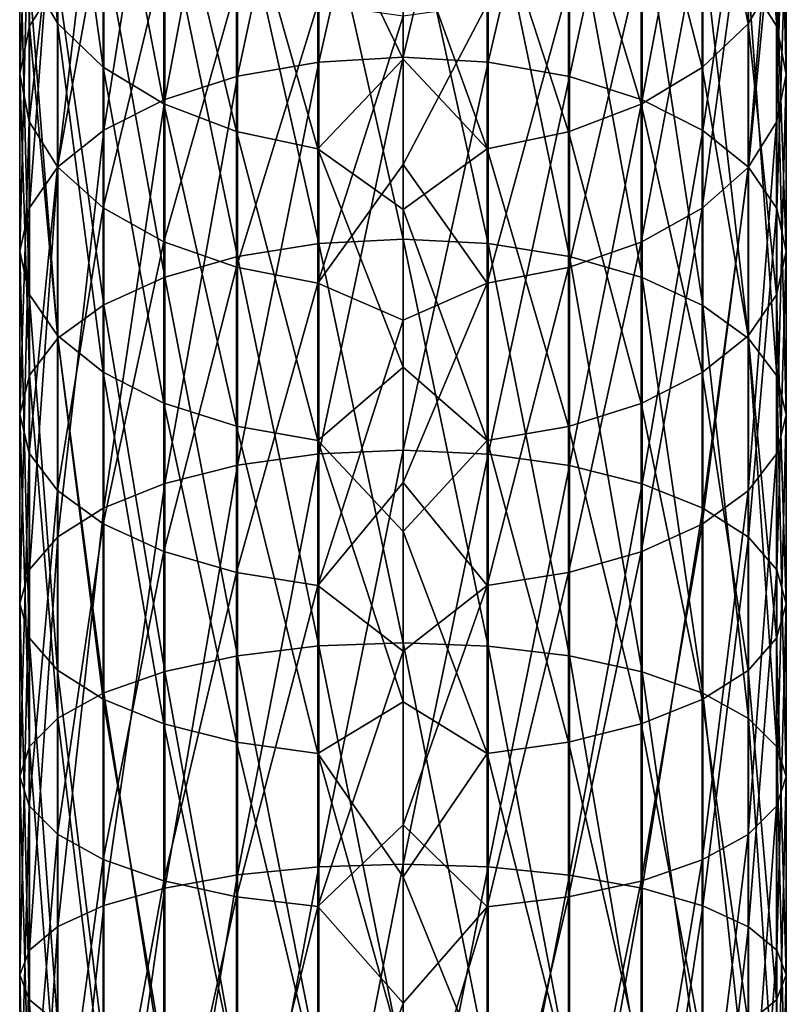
# Model space of a CAD drawing. Header units: millimetres. Extents: x -73 to 73, y -375 to 265.
# Tile 10 of 14: x -11 to 11, y 182 to 211. Entities that reach past the tile are written whole.
import ezdxf

# ---------------------------------------------------------------- set-up
doc = ezdxf.new("R2010")
doc.units = ezdxf.units.MM
doc.header["$LTSCALE"] = 52.148148
doc.layers.add('44', color=7, linetype='CONTINUOUS')
doc.layers.add('45', color=7, linetype='CONTINUOUS')

msp = doc.modelspace()

# ---------------------------------------------------------------- linework, layer by layer
at = {"layer": '44', "color": 7, "linetype": 'CONTINUOUS', "true_color": 0xa2afbf}
for points in [[(11.215, 220.706, 22.373), (11.215, 211.043, 14.985), (10.366, 222.296, 20.53), (11.215, 220.706, 22.373)], [(10.366, 222.296, 20.53), (11.215, 211.043, 14.985), (10.366, 212.404, 12.967), (10.366, 222.296, 20.53)], [(0, 210.123, 196.17), (2.559, 220.938, 188.583), (0, 221.113, 188.813), (0, 210.123, 196.17)], [(2.559, 209.977, 195.922), (2.559, 220.938, 188.583), (0, 210.123, 196.17), (2.559, 209.977, 195.922)], [(2.559, 209.977, 195.922), (4.992, 220.424, 187.905), (2.559, 220.938, 188.583), (2.559, 209.977, 195.922)], [(11.5, 219.032, 24.312), (11.5, 209.611, 17.109), (11.215, 220.706, 22.373), (11.5, 219.032, 24.312)], [(11.215, 220.706, 22.373), (11.5, 209.611, 17.109), (11.215, 211.043, 14.985), (11.215, 220.706, 22.373)], [(4.992, 209.546, 195.187), (4.992, 220.424, 187.905), (2.559, 209.977, 195.922), (4.992, 209.546, 195.187)], [(4.992, 209.546, 195.187), (7.174, 219.594, 186.812), (4.992, 220.424, 187.905), (4.992, 209.546, 195.187)], [(7.174, 208.852, 194.004), (7.174, 219.594, 186.812), (4.992, 209.546, 195.187), (7.174, 208.852, 194.004)], [(7.174, 208.852, 194.004), (8.996, 218.491, 185.359), (7.174, 219.594, 186.812), (7.174, 208.852, 194.004)], [(10.352, 211.132, 175.664), (8.977, 218.172, 166.763), (10.352, 219.687, 168.331), (10.352, 211.132, 175.664)], [(10.352, 211.132, 175.664), (10.352, 219.687, 168.331), (11.208, 212.602, 177.601), (10.352, 211.132, 175.664)], [(11.208, 217.358, 26.251), (11.208, 208.178, 19.232), (11.5, 219.032, 24.312), (11.208, 217.358, 26.251)], [(11.5, 219.032, 24.312), (11.208, 208.178, 19.232), (11.5, 209.611, 17.109), (11.5, 219.032, 24.312)], [(8.996, 207.929, 192.43), (8.996, 218.491, 185.359), (7.174, 208.852, 194.004), (8.996, 207.929, 192.43)], [(8.996, 207.929, 192.43), (10.366, 217.171, 183.62), (8.996, 218.491, 185.359), (8.996, 207.929, 192.43)], [(8.977, 209.814, 173.927), (7.15, 216.909, 165.455), (8.977, 218.172, 166.763), (8.977, 209.814, 173.927)], [(8.977, 209.814, 173.927), (8.977, 218.172, 166.763), (10.352, 211.132, 175.664), (8.977, 209.814, 173.927)], [(10.352, 215.77, 28.092), (10.352, 206.819, 21.248), (11.208, 217.358, 26.251), (10.352, 215.77, 28.092)], [(11.208, 217.358, 26.251), (10.352, 206.819, 21.248), (11.208, 208.178, 19.232), (11.208, 217.358, 26.251)], [(10.366, 206.824, 190.547), (10.366, 217.171, 183.62), (8.996, 207.929, 192.43), (10.366, 206.824, 190.547)], [(10.366, 206.824, 190.547), (11.215, 215.699, 181.681), (10.366, 217.171, 183.62), (10.366, 206.824, 190.547)], [(7.15, 208.714, 172.479), (4.964, 215.96, 164.472), (7.15, 216.909, 165.455), (7.15, 208.714, 172.479)], [(7.15, 208.714, 172.479), (7.15, 216.909, 165.455), (8.977, 209.814, 173.927), (7.15, 208.714, 172.479)], [(2.559, 215.889, 7.801), (2.559, 204.535, 1.087), (0, 216.05, 7.562), (2.559, 215.889, 7.801)], [(0, 216.05, 7.562), (2.559, 204.535, 1.087), (0, 204.666, 0.83), (0, 216.05, 7.562)], [(4.964, 207.888, 171.39), (2.529, 215.373, 163.864), (4.964, 215.96, 164.472), (4.964, 207.888, 171.39)], [(4.992, 215.413, 8.507), (4.992, 204.145, 1.844), (2.559, 215.889, 7.801), (4.992, 215.413, 8.507)], [(2.559, 215.889, 7.801), (4.992, 204.145, 1.844), (2.559, 204.535, 1.087), (2.559, 215.889, 7.801)], [(4.964, 207.888, 171.39), (4.964, 215.96, 164.472), (7.15, 208.714, 172.479), (4.964, 207.888, 171.39)], [(8.977, 214.345, 29.742), (8.977, 205.6, 23.056), (10.352, 215.77, 28.092), (8.977, 214.345, 29.742)], [(10.352, 215.77, 28.092), (8.977, 205.6, 23.056), (10.352, 206.819, 21.248), (10.352, 215.77, 28.092)], [(11.215, 205.592, 188.448), (11.215, 215.699, 181.681), (10.366, 206.824, 190.547), (11.215, 205.592, 188.448)], [(11.215, 205.592, 188.448), (11.5, 214.151, 179.641), (11.215, 215.699, 181.681), (11.215, 205.592, 188.448)], [(2.529, 207.377, 170.717), (0, 214.351, 164.449), (2.529, 215.373, 163.864), (2.529, 207.377, 170.717)], [(2.529, 207.377, 170.717), (2.529, 215.373, 163.864), (4.964, 207.888, 171.39), (2.529, 207.377, 170.717)], [(7.174, 214.645, 9.645), (7.174, 203.518, 3.064), (4.992, 215.413, 8.507), (7.174, 214.645, 9.645)], [(4.992, 215.413, 8.507), (7.174, 203.518, 3.064), (4.992, 204.145, 1.844), (4.992, 215.413, 8.507)], [(8.996, 213.625, 11.157), (8.996, 202.684, 4.687), (7.174, 214.645, 9.645), (8.996, 213.625, 11.157)], [(7.174, 214.645, 9.645), (8.996, 202.684, 4.687), (7.174, 203.518, 3.064), (7.174, 214.645, 9.645)], [(0, 210.071, 168.225), (0, 214.351, 164.449), (2.529, 207.377, 170.717), (0, 210.071, 168.225)], [(7.15, 213.157, 31.119), (7.15, 204.583, 24.563), (8.977, 214.345, 29.742), (7.15, 213.157, 31.119)], [(8.977, 214.345, 29.742), (7.15, 204.583, 24.563), (8.977, 205.6, 23.056), (8.977, 214.345, 29.742)], [(11.5, 204.296, 186.238), (11.208, 212.602, 177.601), (11.5, 214.151, 179.641), (11.5, 204.296, 186.238)], [(11.5, 204.296, 186.238), (11.5, 214.151, 179.641), (11.215, 205.592, 188.448), (11.5, 204.296, 186.238)], [(10.366, 212.404, 12.967), (10.366, 201.686, 6.629), (8.996, 213.625, 11.157), (10.366, 212.404, 12.967)], [(8.996, 213.625, 11.157), (10.366, 201.686, 6.629), (8.996, 202.684, 4.687), (8.996, 213.625, 11.157)], [(4.964, 212.264, 32.153), (4.964, 203.819, 25.696), (7.15, 213.157, 31.119), (4.964, 212.264, 32.153)], [(7.15, 213.157, 31.119), (4.964, 203.819, 25.696), (7.15, 204.583, 24.563), (7.15, 213.157, 31.119)], [(11.208, 203, 184.029), (10.352, 211.132, 175.664), (11.208, 212.602, 177.601), (11.208, 203, 184.029)], [(11.215, 211.043, 14.985), (11.215, 200.574, 8.794), (10.366, 212.404, 12.967), (11.215, 211.043, 14.985)], [(10.366, 212.404, 12.967), (11.215, 200.574, 8.794), (10.366, 201.686, 6.629), (10.366, 212.404, 12.967)], [(11.208, 203, 184.029), (11.208, 212.602, 177.601), (11.5, 204.296, 186.238), (11.208, 203, 184.029)], [(2.529, 211.712, 32.793), (2.529, 203.346, 26.397), (4.964, 212.264, 32.153), (2.529, 211.712, 32.793)], [(4.964, 212.264, 32.153), (2.529, 203.346, 26.397), (4.964, 203.819, 25.696), (4.964, 212.264, 32.153)], [(0, 211.355, 32.857), (0, 206.907, 29.28), (2.529, 211.712, 32.793), (0, 211.355, 32.857)], [(2.529, 211.712, 32.793), (0, 206.907, 29.28), (2.529, 203.346, 26.397), (2.529, 211.712, 32.793)], [(10.352, 201.769, 181.932), (8.977, 209.814, 173.927), (10.352, 211.132, 175.664), (10.352, 201.769, 181.932)], [(10.352, 201.769, 181.932), (10.352, 211.132, 175.664), (11.208, 203, 184.029), (10.352, 201.769, 181.932)], [(11.5, 209.611, 17.109), (11.5, 199.403, 11.072), (11.215, 211.043, 14.985), (11.5, 209.611, 17.109)], [(11.215, 211.043, 14.985), (11.5, 199.403, 11.072), (11.215, 200.574, 8.794), (11.215, 211.043, 14.985)], [(0, 198.339, 202.174), (2.559, 209.977, 195.922), (0, 210.123, 196.17), (0, 198.339, 202.174)], [(0, 205.556, 171.716), (0, 210.071, 168.225), (2.529, 207.377, 170.717), (0, 205.556, 171.716)], [(2.559, 198.223, 201.91), (2.559, 209.977, 195.922), (0, 198.339, 202.174), (2.559, 198.223, 201.91)], [(2.559, 198.223, 201.91), (4.992, 209.546, 195.187), (2.559, 209.977, 195.922), (2.559, 198.223, 201.91)], [(8.977, 200.666, 180.051), (7.15, 208.714, 172.479), (8.977, 209.814, 173.927), (8.977, 200.666, 180.051)], [(8.977, 200.666, 180.051), (8.977, 209.814, 173.927), (10.352, 201.769, 181.932), (8.977, 200.666, 180.051)], [(4.992, 197.883, 201.13), (4.992, 209.546, 195.187), (2.559, 198.223, 201.91), (4.992, 197.883, 201.13)], [(4.992, 197.883, 201.13), (7.174, 208.852, 194.004), (4.992, 209.546, 195.187), (4.992, 197.883, 201.13)], [(11.208, 208.178, 19.232), (11.208, 198.232, 13.35), (11.5, 209.611, 17.109), (11.208, 208.178, 19.232)], [(11.5, 209.611, 17.109), (11.208, 198.232, 13.35), (11.5, 199.403, 11.072), (11.5, 209.611, 17.109)], [(7.174, 197.333, 199.872), (7.174, 208.852, 194.004), (4.992, 197.883, 201.13), (7.174, 197.333, 199.872)], [(7.174, 197.333, 199.872), (8.996, 207.929, 192.43), (7.174, 208.852, 194.004), (7.174, 197.333, 199.872)], [(7.15, 199.745, 178.483), (4.964, 207.888, 171.39), (7.15, 208.714, 172.479), (7.15, 199.745, 178.483)], [(7.15, 199.745, 178.483), (7.15, 208.714, 172.479), (8.977, 200.666, 180.051), (7.15, 199.745, 178.483)], [(8.996, 196.603, 198.201), (8.996, 207.929, 192.43), (7.174, 197.333, 199.872), (8.996, 196.603, 198.201)], [(8.996, 196.603, 198.201), (10.366, 206.824, 190.547), (8.996, 207.929, 192.43), (8.996, 196.603, 198.201)], [(10.352, 206.819, 21.248), (10.352, 197.121, 15.513), (11.208, 208.178, 19.232), (10.352, 206.819, 21.248)], [(11.208, 208.178, 19.232), (10.352, 197.121, 15.513), (11.208, 198.232, 13.35), (11.208, 208.178, 19.232)], [(4.964, 199.054, 177.304), (2.529, 207.377, 170.717), (4.964, 207.888, 171.39), (4.964, 199.054, 177.304)], [(4.964, 199.054, 177.304), (4.964, 207.888, 171.39), (7.15, 199.745, 178.483), (4.964, 199.054, 177.304)], [(2.529, 198.626, 176.575), (0, 205.556, 171.716), (2.529, 207.377, 170.717), (2.529, 198.626, 176.575)], [(2.529, 198.626, 176.575), (2.529, 207.377, 170.717), (4.964, 199.054, 177.304), (2.529, 198.626, 176.575)], [(0, 206.907, 29.28), (0, 202.238, 25.998), (2.529, 203.346, 26.397), (0, 206.907, 29.28)], [(8.977, 205.6, 23.056), (8.977, 196.124, 17.452), (10.352, 206.819, 21.248), (8.977, 205.6, 23.056)], [(10.352, 206.819, 21.248), (8.977, 196.124, 17.452), (10.352, 197.121, 15.513), (10.352, 206.819, 21.248)], [(10.366, 195.729, 196.2), (10.366, 206.824, 190.547), (8.996, 196.603, 198.201), (10.366, 195.729, 196.2)], [(10.366, 195.729, 196.2), (11.215, 205.592, 188.448), (10.366, 206.824, 190.547), (10.366, 195.729, 196.2)], [(0, 200.825, 174.91), (0, 205.556, 171.716), (2.529, 198.626, 176.575), (0, 200.825, 174.91)], [(7.15, 204.583, 24.563), (7.15, 195.293, 19.069), (8.977, 205.6, 23.056), (7.15, 204.583, 24.563)], [(8.977, 205.6, 23.056), (7.15, 195.293, 19.069), (8.977, 196.124, 17.452), (8.977, 205.6, 23.056)], [(11.215, 194.754, 193.97), (11.215, 205.592, 188.448), (10.366, 195.729, 196.2), (11.215, 194.754, 193.97)], [(11.215, 194.754, 193.97), (11.5, 204.296, 186.238), (11.215, 205.592, 188.448), (11.215, 194.754, 193.97)], [(2.559, 204.535, 1.087), (2.559, 192.465, -4.237), (0, 204.666, 0.83), (2.559, 204.535, 1.087)], [(0, 204.666, 0.83), (2.559, 192.465, -4.237), (0, 192.566, -4.507), (0, 204.666, 0.83)], [(4.992, 204.145, 1.844), (4.992, 192.168, -3.438), (2.559, 204.535, 1.087), (4.992, 204.145, 1.844)], [(2.559, 204.535, 1.087), (4.992, 192.168, -3.438), (2.559, 192.465, -4.237), (2.559, 204.535, 1.087)], [(4.964, 203.819, 25.696), (4.964, 194.668, 20.285), (7.15, 204.583, 24.563), (4.964, 203.819, 25.696)], [(7.15, 204.583, 24.563), (4.964, 194.668, 20.285), (7.15, 195.293, 19.069), (7.15, 204.583, 24.563)], [(7.174, 203.518, 3.064), (7.174, 191.69, -2.152), (4.992, 204.145, 1.844), (7.174, 203.518, 3.064)], [(4.992, 204.145, 1.844), (7.174, 191.69, -2.152), (4.992, 192.168, -3.438), (4.992, 204.145, 1.844)], [(11.5, 193.729, 191.622), (11.208, 203, 184.029), (11.5, 204.296, 186.238), (11.5, 193.729, 191.622)], [(11.5, 193.729, 191.622), (11.5, 204.296, 186.238), (11.215, 194.754, 193.97), (11.5, 193.729, 191.622)], [(2.529, 203.346, 26.397), (2.529, 194.282, 21.036), (4.964, 203.819, 25.696), (2.529, 203.346, 26.397)], [(4.964, 203.819, 25.696), (2.529, 194.282, 21.036), (4.964, 194.668, 20.285), (4.964, 203.819, 25.696)], [(8.996, 202.684, 4.687), (8.996, 191.054, -0.443), (7.174, 203.518, 3.064), (8.996, 202.684, 4.687)], [(7.174, 203.518, 3.064), (8.996, 191.054, -0.443), (7.174, 191.69, -2.152), (7.174, 203.518, 3.064)], [(0, 202.238, 25.998), (0, 197.367, 23.023), (2.529, 203.346, 26.397), (0, 202.238, 25.998)], [(2.529, 203.346, 26.397), (0, 197.367, 23.023), (2.529, 194.282, 21.036), (2.529, 203.346, 26.397)], [(11.208, 192.703, 189.275), (10.352, 201.769, 181.932), (11.208, 203, 184.029), (11.208, 192.703, 189.275)], [(11.208, 192.703, 189.275), (11.208, 203, 184.029), (11.5, 193.729, 191.622), (11.208, 192.703, 189.275)], [(10.366, 201.686, 6.629), (10.366, 190.293, 1.604), (8.996, 202.684, 4.687), (10.366, 201.686, 6.629)], [(8.996, 202.684, 4.687), (10.366, 190.293, 1.604), (8.996, 191.054, -0.443), (8.996, 202.684, 4.687)], [(10.352, 191.73, 187.047), (8.977, 200.666, 180.051), (10.352, 201.769, 181.932), (10.352, 191.73, 187.047)], [(10.352, 191.73, 187.047), (10.352, 201.769, 181.932), (11.208, 192.703, 189.275), (10.352, 191.73, 187.047)], [(11.215, 200.574, 8.794), (11.215, 189.445, 3.885), (10.366, 201.686, 6.629), (11.215, 200.574, 8.794)], [(10.366, 201.686, 6.629), (11.215, 189.445, 3.885), (10.366, 190.293, 1.604), (10.366, 201.686, 6.629)], [(0, 195.899, 177.791), (0, 200.825, 174.91), (2.529, 198.626, 176.575), (0, 195.899, 177.791)], [(8.977, 190.857, 185.049), (7.15, 199.745, 178.483), (8.977, 200.666, 180.051), (8.977, 190.857, 185.049)], [(8.977, 190.857, 185.049), (8.977, 200.666, 180.051), (10.352, 191.73, 187.047), (8.977, 190.857, 185.049)], [(11.5, 199.403, 11.072), (11.5, 188.552, 6.286), (11.215, 200.574, 8.794), (11.5, 199.403, 11.072)], [(11.215, 200.574, 8.794), (11.5, 188.552, 6.286), (11.215, 189.445, 3.885), (11.215, 200.574, 8.794)], [(7.15, 190.129, 183.382), (4.964, 199.054, 177.304), (7.15, 199.745, 178.483), (7.15, 190.129, 183.382)], [(7.15, 190.129, 183.382), (7.15, 199.745, 178.483), (8.977, 190.857, 185.049), (7.15, 190.129, 183.382)], [(11.208, 198.232, 13.35), (11.208, 187.659, 8.687), (11.5, 199.403, 11.072), (11.208, 198.232, 13.35)], [(11.5, 199.403, 11.072), (11.208, 187.659, 8.687), (11.5, 188.552, 6.286), (11.5, 199.403, 11.072)], [(4.964, 189.582, 182.13), (2.529, 198.626, 176.575), (4.964, 199.054, 177.304), (4.964, 189.582, 182.13)], [(4.964, 189.582, 182.13), (4.964, 199.054, 177.304), (7.15, 190.129, 183.382), (4.964, 189.582, 182.13)], [(2.529, 189.244, 181.356), (0, 195.899, 177.791), (2.529, 198.626, 176.575), (2.529, 189.244, 181.356)], [(2.529, 189.244, 181.356), (2.529, 198.626, 176.575), (4.964, 189.582, 182.13), (2.529, 189.244, 181.356)], [(0, 185.927, 206.741), (2.559, 198.223, 201.91), (0, 198.339, 202.174), (0, 185.927, 206.741)], [(2.559, 185.844, 206.465), (2.559, 198.223, 201.91), (0, 185.927, 206.741), (2.559, 185.844, 206.465)], [(2.559, 185.844, 206.465), (4.992, 197.883, 201.13), (2.559, 198.223, 201.91), (2.559, 185.844, 206.465)], [(10.352, 197.121, 15.513), (10.352, 186.811, 10.966), (11.208, 198.232, 13.35), (10.352, 197.121, 15.513)], [(11.208, 198.232, 13.35), (10.352, 186.811, 10.966), (11.208, 187.659, 8.687), (11.208, 198.232, 13.35)], [(4.992, 185.598, 205.65), (4.992, 197.883, 201.13), (2.559, 185.844, 206.465), (4.992, 185.598, 205.65)], [(4.992, 185.598, 205.65), (7.174, 197.333, 199.872), (4.992, 197.883, 201.13), (4.992, 185.598, 205.65)], [(0, 197.367, 23.023), (0, 192.315, 20.369), (2.529, 194.282, 21.036), (0, 197.367, 23.023)], [(7.174, 185.201, 204.336), (7.174, 197.333, 199.872), (4.992, 185.598, 205.65), (7.174, 185.201, 204.336)], [(7.174, 185.201, 204.336), (8.996, 196.603, 198.201), (7.174, 197.333, 199.872), (7.174, 185.201, 204.336)], [(8.977, 196.124, 17.452), (8.977, 186.052, 13.009), (10.352, 197.121, 15.513), (8.977, 196.124, 17.452)], [(10.352, 197.121, 15.513), (8.977, 186.052, 13.009), (10.352, 186.811, 10.966), (10.352, 197.121, 15.513)], [(8.996, 184.674, 202.59), (8.996, 196.603, 198.201), (7.174, 185.201, 204.336), (8.996, 184.674, 202.59)], [(8.996, 184.674, 202.59), (10.366, 195.729, 196.2), (8.996, 196.603, 198.201), (8.996, 184.674, 202.59)], [(7.15, 195.293, 19.069), (7.15, 185.418, 14.714), (8.977, 196.124, 17.452), (7.15, 195.293, 19.069)], [(8.977, 196.124, 17.452), (7.15, 185.418, 14.714), (8.977, 186.052, 13.009), (8.977, 196.124, 17.452)], [(0, 190.797, 180.35), (0, 195.899, 177.791), (2.529, 189.244, 181.356), (0, 190.797, 180.35)], [(10.366, 184.043, 200.5), (10.366, 195.729, 196.2), (8.996, 184.674, 202.59), (10.366, 184.043, 200.5)], [(10.366, 184.043, 200.5), (11.215, 194.754, 193.97), (10.366, 195.729, 196.2), (10.366, 184.043, 200.5)], [(4.964, 194.668, 20.285), (4.964, 184.941, 15.995), (7.15, 195.293, 19.069), (4.964, 194.668, 20.285)], [(7.15, 195.293, 19.069), (4.964, 184.941, 15.995), (7.15, 185.418, 14.714), (7.15, 195.293, 19.069)], [(2.529, 194.282, 21.036), (2.529, 184.647, 16.787), (4.964, 194.668, 20.285), (2.529, 194.282, 21.036)], [(4.964, 194.668, 20.285), (2.529, 184.647, 16.787), (4.964, 184.941, 15.995), (4.964, 194.668, 20.285)], [(11.215, 183.339, 198.17), (11.215, 194.754, 193.97), (10.366, 184.043, 200.5), (11.215, 183.339, 198.17)], [(11.215, 183.339, 198.17), (11.5, 193.729, 191.622), (11.215, 194.754, 193.97), (11.215, 183.339, 198.17)], [(0, 192.315, 20.369), (0, 187.102, 18.045), (2.529, 194.282, 21.036), (0, 192.315, 20.369)], [(2.529, 194.282, 21.036), (0, 187.102, 18.045), (2.529, 184.647, 16.787), (2.529, 194.282, 21.036)], [(11.5, 182.599, 195.717), (11.208, 192.703, 189.275), (11.5, 193.729, 191.622), (11.5, 182.599, 195.717)], [(11.5, 182.599, 195.717), (11.5, 193.729, 191.622), (11.215, 183.339, 198.17), (11.5, 182.599, 195.717)], [(2.559, 192.465, -4.237), (2.559, 179.851, -8.093), (0, 192.566, -4.507), (2.559, 192.465, -4.237)], [(0, 192.566, -4.507), (2.559, 179.851, -8.093), (0, 179.918, -8.374), (0, 192.566, -4.507)], [(11.208, 181.858, 193.265), (10.352, 191.73, 187.047), (11.208, 192.703, 189.275), (11.208, 181.858, 193.265)], [(11.208, 181.858, 193.265), (11.208, 192.703, 189.275), (11.5, 182.599, 195.717), (11.208, 181.858, 193.265)], [(4.992, 192.168, -3.438), (4.992, 179.65, -7.266), (2.559, 192.465, -4.237), (4.992, 192.168, -3.438)], [(2.559, 192.465, -4.237), (4.992, 179.65, -7.266), (2.559, 179.851, -8.093), (2.559, 192.465, -4.237)], [(7.174, 191.69, -2.152), (7.174, 179.328, -5.932), (4.992, 192.168, -3.438), (7.174, 191.69, -2.152)], [(4.992, 192.168, -3.438), (7.174, 179.328, -5.932), (4.992, 179.65, -7.266), (4.992, 192.168, -3.438)], [(8.996, 191.054, -0.443), (8.996, 178.899, -4.159), (7.174, 191.69, -2.152), (8.996, 191.054, -0.443)], [(7.174, 191.69, -2.152), (8.996, 178.899, -4.159), (7.174, 179.328, -5.932), (7.174, 191.69, -2.152)], [(10.352, 181.156, 190.937), (8.977, 190.857, 185.049), (10.352, 191.73, 187.047), (10.352, 181.156, 190.937)], [(10.352, 181.156, 190.937), (10.352, 191.73, 187.047), (11.208, 181.858, 193.265), (10.352, 181.156, 190.937)], [(0, 185.541, 182.574), (0, 190.797, 180.35), (2.529, 189.244, 181.356), (0, 185.541, 182.574)], [(8.977, 180.526, 188.85), (7.15, 190.129, 183.382), (8.977, 190.857, 185.049), (8.977, 180.526, 188.85)], [(8.977, 180.526, 188.85), (8.977, 190.857, 185.049), (10.352, 181.156, 190.937), (8.977, 180.526, 188.85)], [(10.366, 190.293, 1.604), (10.366, 178.385, -2.037), (8.996, 191.054, -0.443), (10.366, 190.293, 1.604)], [(8.996, 191.054, -0.443), (10.366, 178.385, -2.037), (8.996, 178.899, -4.159), (8.996, 191.054, -0.443)], [(11.215, 189.445, 3.885), (11.215, 177.813, 0.329), (10.366, 190.293, 1.604), (11.215, 189.445, 3.885)], [(10.366, 190.293, 1.604), (11.215, 177.813, 0.329), (10.366, 178.385, -2.037), (10.366, 190.293, 1.604)], [(7.15, 180, 187.109), (4.964, 189.582, 182.13), (7.15, 190.129, 183.382), (7.15, 180, 187.109)], [(7.15, 180, 187.109), (7.15, 190.129, 183.382), (8.977, 180.526, 188.85), (7.15, 180, 187.109)], [(4.964, 179.605, 185.801), (2.529, 189.244, 181.356), (4.964, 189.582, 182.13), (4.964, 179.605, 185.801)], [(4.964, 179.605, 185.801), (4.964, 189.582, 182.13), (7.15, 180, 187.109), (4.964, 179.605, 185.801)], [(11.5, 188.552, 6.286), (11.5, 177.211, 2.819), (11.215, 189.445, 3.885), (11.5, 188.552, 6.286)], [(11.215, 189.445, 3.885), (11.5, 177.211, 2.819), (11.215, 177.813, 0.329), (11.215, 189.445, 3.885)], [(2.529, 179.361, 184.992), (0, 185.541, 182.574), (2.529, 189.244, 181.356), (2.529, 179.361, 184.992)], [(2.529, 179.361, 184.992), (2.529, 189.244, 181.356), (4.964, 179.605, 185.801), (2.529, 179.361, 184.992)], [(11.208, 187.659, 8.687), (11.208, 176.608, 5.308), (11.5, 188.552, 6.286), (11.208, 187.659, 8.687)], [(11.5, 188.552, 6.286), (11.208, 176.608, 5.308), (11.5, 177.211, 2.819), (11.5, 188.552, 6.286)], [(10.352, 186.811, 10.966), (10.352, 176.037, 7.672), (11.208, 187.659, 8.687), (10.352, 186.811, 10.966)], [(11.208, 187.659, 8.687), (10.352, 176.037, 7.672), (11.208, 176.608, 5.308), (11.208, 187.659, 8.687)], [(0, 187.102, 18.045), (0, 181.75, 16.063), (2.529, 184.647, 16.787), (0, 187.102, 18.045)], [(8.977, 186.052, 13.009), (8.977, 175.524, 9.791), (10.352, 186.811, 10.966), (8.977, 186.052, 13.009)], [(10.352, 186.811, 10.966), (8.977, 175.524, 9.791), (10.352, 176.037, 7.672), (10.352, 186.811, 10.966)], [(7.15, 185.418, 14.714), (7.15, 175.096, 11.558), (8.977, 186.052, 13.009), (7.15, 185.418, 14.714)], [(8.977, 186.052, 13.009), (7.15, 175.096, 11.558), (8.977, 175.524, 9.791), (8.977, 186.052, 13.009)], [(0, 173.062, 209.806), (2.559, 185.844, 206.465), (0, 185.927, 206.741), (0, 173.062, 209.806)], [(2.559, 173.012, 209.522), (2.559, 185.844, 206.465), (0, 173.062, 209.806), (2.559, 173.012, 209.522)], [(2.559, 173.012, 209.522), (4.992, 185.598, 205.65), (2.559, 185.844, 206.465), (2.559, 173.012, 209.522)], [(0, 180.152, 184.454), (0, 185.541, 182.574), (2.529, 179.361, 184.992), (0, 180.152, 184.454)], [(4.992, 172.864, 208.683), (4.992, 185.598, 205.65), (2.559, 173.012, 209.522), (4.992, 172.864, 208.683)], [(4.992, 172.864, 208.683), (7.174, 185.201, 204.336), (4.992, 185.598, 205.65), (4.992, 172.864, 208.683)], [(4.964, 184.941, 15.995), (4.964, 174.775, 12.886), (7.15, 185.418, 14.714), (4.964, 184.941, 15.995)], [(7.15, 185.418, 14.714), (4.964, 174.775, 12.886), (7.15, 175.096, 11.558), (7.15, 185.418, 14.714)], [(7.174, 172.626, 207.332), (7.174, 185.201, 204.336), (4.992, 172.864, 208.683), (7.174, 172.626, 207.332)], [(7.174, 172.626, 207.332), (8.996, 184.674, 202.59), (7.174, 185.201, 204.336), (7.174, 172.626, 207.332)], [(2.529, 184.647, 16.787), (2.529, 174.576, 13.708), (4.964, 184.941, 15.995), (2.529, 184.647, 16.787)], [(4.964, 184.941, 15.995), (2.529, 174.576, 13.708), (4.964, 174.775, 12.886), (4.964, 184.941, 15.995)], [(0, 181.75, 16.063), (0, 176.281, 14.429), (2.529, 184.647, 16.787), (0, 181.75, 16.063)], [(2.529, 184.647, 16.787), (0, 176.281, 14.429), (2.529, 174.576, 13.708), (2.529, 184.647, 16.787)], [(8.996, 172.309, 205.536), (8.996, 184.674, 202.59), (7.174, 172.626, 207.332), (8.996, 172.309, 205.536)], [(8.996, 172.309, 205.536), (10.366, 184.043, 200.5), (8.996, 184.674, 202.59), (8.996, 172.309, 205.536)], [(10.366, 171.93, 203.385), (10.366, 184.043, 200.5), (8.996, 172.309, 205.536), (10.366, 171.93, 203.385)], [(10.366, 171.93, 203.385), (11.215, 183.339, 198.17), (10.366, 184.043, 200.5), (10.366, 171.93, 203.385)], [(11.215, 171.507, 200.988), (11.215, 183.339, 198.17), (10.366, 171.93, 203.385), (11.215, 171.507, 200.988)], [(11.215, 171.507, 200.988), (11.5, 182.599, 195.717), (11.215, 183.339, 198.17), (11.215, 171.507, 200.988)], [(11.5, 171.062, 198.466), (11.208, 181.858, 193.265), (11.5, 182.599, 195.717), (11.5, 171.062, 198.466)], [(11.5, 171.062, 198.466), (11.5, 182.599, 195.717), (11.215, 171.507, 200.988), (11.5, 171.062, 198.466)], [(11.208, 170.617, 195.943), (10.352, 181.156, 190.937), (11.208, 181.858, 193.265), (11.208, 170.617, 195.943)], [(11.208, 170.617, 195.943), (11.208, 181.858, 193.265), (11.5, 171.062, 198.466), (11.208, 170.617, 195.943)]]:
    msp.add_3dface(points, dxfattribs=at)
at = {"layer": '45', "color": 7, "linetype": 'CONTINUOUS', "true_color": 0xa2afbf}
for points in [[(-11.215, 212.62, 177.625), (-11.215, 221.397, 170.102), (-10.366, 211.149, 175.686), (-11.215, 212.62, 177.625)], [(-10.366, 211.149, 175.686), (-11.215, 221.397, 170.102), (-10.366, 219.706, 168.351), (-10.366, 211.149, 175.686)], [(-2.529, 209.98, 195.927), (-2.529, 220.943, 188.589), (-4.964, 209.553, 195.199), (-2.529, 209.98, 195.927)], [(-4.964, 209.553, 195.199), (-2.529, 220.943, 188.589), (-4.964, 220.432, 187.916), (-4.964, 209.553, 195.199)], [(0, 210.123, 196.17), (0, 221.113, 188.813), (-2.529, 209.98, 195.927), (0, 210.123, 196.17)], [(-2.529, 209.98, 195.927), (0, 221.113, 188.813), (-2.529, 220.943, 188.589), (-2.529, 209.98, 195.927)], [(-11.208, 220.726, 22.35), (-11.208, 211.06, 14.96), (-11.5, 219.052, 24.289), (-11.208, 220.726, 22.35)], [(-11.208, 220.726, 22.35), (-10.352, 212.42, 12.944), (-11.208, 211.06, 14.96), (-11.208, 220.726, 22.35)], [(-4.964, 209.553, 195.199), (-4.964, 220.432, 187.916), (-7.15, 208.861, 194.02), (-4.964, 209.553, 195.199)], [(-7.15, 208.861, 194.02), (-4.964, 220.432, 187.916), (-7.15, 219.606, 186.827), (-7.15, 208.861, 194.02)], [(-10.366, 211.149, 175.686), (-10.366, 219.706, 168.351), (-8.996, 209.829, 173.947), (-10.366, 211.149, 175.686)], [(-8.996, 209.829, 173.947), (-10.366, 219.706, 168.351), (-8.996, 218.189, 166.781), (-8.996, 209.829, 173.947)], [(-7.15, 208.861, 194.02), (-7.15, 219.606, 186.827), (-8.977, 207.941, 192.451), (-7.15, 208.861, 194.02)], [(-8.977, 207.941, 192.451), (-7.15, 219.606, 186.827), (-8.977, 218.506, 185.379), (-8.977, 207.941, 192.451)], [(-11.5, 219.052, 24.289), (-11.208, 211.06, 14.96), (-11.5, 209.628, 17.083), (-11.5, 219.052, 24.289)], [(-11.5, 219.052, 24.289), (-11.5, 209.628, 17.083), (-11.215, 217.378, 26.228), (-11.5, 219.052, 24.289)], [(-8.977, 207.941, 192.451), (-8.977, 218.506, 185.379), (-10.352, 206.838, 190.571), (-8.977, 207.941, 192.451)], [(-10.352, 206.838, 190.571), (-8.977, 218.506, 185.379), (-10.352, 217.188, 183.642), (-10.352, 206.838, 190.571)], [(-8.996, 209.829, 173.947), (-8.996, 218.189, 166.781), (-7.174, 208.726, 172.494), (-8.996, 209.829, 173.947)], [(-7.174, 208.726, 172.494), (-8.996, 218.189, 166.781), (-7.174, 216.922, 165.469), (-7.174, 208.726, 172.494)], [(-11.215, 217.378, 26.228), (-11.5, 209.628, 17.083), (-11.215, 208.195, 19.207), (-11.215, 217.378, 26.228)], [(-11.215, 217.378, 26.228), (-11.215, 208.195, 19.207), (-10.366, 215.788, 28.071), (-11.215, 217.378, 26.228)], [(-10.352, 206.838, 190.571), (-10.352, 217.188, 183.642), (-11.208, 205.607, 188.474), (-10.352, 206.838, 190.571)], [(-11.208, 205.607, 188.474), (-10.352, 217.188, 183.642), (-11.208, 215.718, 181.705), (-11.208, 205.607, 188.474)], [(-7.174, 208.726, 172.494), (-7.174, 216.922, 165.469), (-4.992, 207.896, 171.401), (-7.174, 208.726, 172.494)], [(-4.992, 207.896, 171.401), (-7.174, 216.922, 165.469), (-4.992, 215.969, 164.482), (-4.992, 207.896, 171.401)], [(-4.992, 207.896, 171.401), (-4.992, 215.969, 164.482), (-2.559, 207.381, 170.723), (-4.992, 207.896, 171.401)], [(-2.559, 207.381, 170.723), (-4.992, 215.969, 164.482), (-2.559, 215.378, 163.869), (-2.559, 207.381, 170.723)], [(-2.529, 215.893, 7.796), (-2.529, 204.538, 1.08), (-4.964, 215.42, 8.496), (-2.529, 215.893, 7.796)], [(0, 216.05, 7.562), (0, 204.666, 0.83), (-2.529, 215.893, 7.796), (0, 216.05, 7.562)], [(-2.529, 215.893, 7.796), (0, 204.666, 0.83), (-2.529, 204.538, 1.08), (-2.529, 215.893, 7.796)], [(-11.208, 205.607, 188.474), (-11.208, 215.718, 181.705), (-11.5, 204.311, 186.265), (-11.208, 205.607, 188.474)], [(-11.5, 204.311, 186.265), (-11.208, 215.718, 181.705), (-11.5, 214.169, 179.665), (-11.5, 204.311, 186.265)], [(-10.366, 215.788, 28.071), (-11.215, 208.195, 19.207), (-10.366, 206.834, 21.225), (-10.366, 215.788, 28.071)], [(-10.366, 215.788, 28.071), (-10.366, 206.834, 21.225), (-8.996, 214.361, 29.724), (-10.366, 215.788, 28.071)], [(-4.964, 215.42, 8.496), (-4.964, 204.151, 1.832), (-7.15, 214.656, 9.629), (-4.964, 215.42, 8.496)], [(-4.964, 215.42, 8.496), (-2.529, 204.538, 1.08), (-4.964, 204.151, 1.832), (-4.964, 215.42, 8.496)], [(0, 214.351, 164.449), (0, 210.071, 168.225), (-2.559, 215.378, 163.869), (0, 214.351, 164.449)], [(0, 210.071, 168.225), (-2.559, 207.381, 170.723), (-2.559, 215.378, 163.869), (0, 210.071, 168.225)], [(-7.15, 214.656, 9.629), (-7.15, 203.527, 3.047), (-8.977, 213.639, 11.137), (-7.15, 214.656, 9.629)], [(-7.15, 214.656, 9.629), (-4.964, 204.151, 1.832), (-7.15, 203.527, 3.047), (-7.15, 214.656, 9.629)], [(-11.5, 204.311, 186.265), (-11.5, 214.169, 179.665), (-11.215, 203.015, 184.055), (-11.5, 204.311, 186.265)], [(-11.215, 203.015, 184.055), (-11.5, 214.169, 179.665), (-11.215, 212.62, 177.625), (-11.215, 203.015, 184.055)], [(-8.996, 214.361, 29.724), (-10.366, 206.834, 21.225), (-8.996, 205.613, 23.036), (-8.996, 214.361, 29.724)], [(-8.996, 214.361, 29.724), (-8.996, 205.613, 23.036), (-7.174, 213.169, 31.104), (-8.996, 214.361, 29.724)], [(-8.977, 213.639, 11.137), (-8.977, 202.696, 4.665), (-10.352, 212.42, 12.944), (-8.977, 213.639, 11.137)], [(-8.977, 213.639, 11.137), (-7.15, 203.527, 3.047), (-8.977, 202.696, 4.665), (-8.977, 213.639, 11.137)], [(-7.174, 213.169, 31.104), (-8.996, 205.613, 23.036), (-7.174, 204.593, 24.548), (-7.174, 213.169, 31.104)], [(-7.174, 213.169, 31.104), (-7.174, 204.593, 24.548), (-4.992, 212.273, 32.143), (-7.174, 213.169, 31.104)], [(-11.215, 203.015, 184.055), (-11.215, 212.62, 177.625), (-10.366, 201.783, 181.956), (-11.215, 203.015, 184.055)], [(-10.366, 201.783, 181.956), (-11.215, 212.62, 177.625), (-10.366, 211.149, 175.686), (-10.366, 201.783, 181.956)], [(-10.352, 212.42, 12.944), (-10.352, 201.699, 6.604), (-11.208, 211.06, 14.96), (-10.352, 212.42, 12.944)], [(-10.352, 212.42, 12.944), (-8.977, 202.696, 4.665), (-10.352, 201.699, 6.604), (-10.352, 212.42, 12.944)], [(-4.992, 212.273, 32.143), (-7.174, 204.593, 24.548), (-4.992, 203.826, 25.685), (-4.992, 212.273, 32.143)], [(-4.992, 212.273, 32.143), (-4.992, 203.826, 25.685), (-2.559, 211.716, 32.788), (-4.992, 212.273, 32.143)], [(-2.559, 211.716, 32.788), (-4.992, 203.826, 25.685), (-2.559, 203.35, 26.391), (-2.559, 211.716, 32.788)], [(0, 211.355, 32.857), (-2.559, 211.716, 32.788), (-2.559, 203.35, 26.391), (0, 211.355, 32.857)], [(0, 206.907, 29.28), (0, 211.355, 32.857), (-2.559, 203.35, 26.391), (0, 206.907, 29.28)], [(-11.208, 211.06, 14.96), (-11.208, 200.588, 8.767), (-11.5, 209.628, 17.083), (-11.208, 211.06, 14.96)], [(-11.208, 211.06, 14.96), (-10.352, 201.699, 6.604), (-11.208, 200.588, 8.767), (-11.208, 211.06, 14.96)], [(-10.366, 201.783, 181.956), (-10.366, 211.149, 175.686), (-8.996, 200.678, 180.072), (-10.366, 201.783, 181.956)], [(-8.996, 200.678, 180.072), (-10.366, 211.149, 175.686), (-8.996, 209.829, 173.947), (-8.996, 200.678, 180.072)], [(-2.529, 198.226, 201.917), (-2.529, 209.98, 195.927), (-4.964, 197.888, 201.142), (-2.529, 198.226, 201.917)], [(-4.964, 197.888, 201.142), (-2.529, 209.98, 195.927), (-4.964, 209.553, 195.199), (-4.964, 197.888, 201.142)], [(0, 210.071, 168.225), (0, 205.556, 171.716), (-2.559, 207.381, 170.723), (0, 210.071, 168.225)], [(0, 198.339, 202.174), (0, 210.123, 196.17), (-2.529, 198.226, 201.917), (0, 198.339, 202.174)], [(-2.529, 198.226, 201.917), (0, 210.123, 196.17), (-2.529, 209.98, 195.927), (-2.529, 198.226, 201.917)], [(-8.996, 200.678, 180.072), (-8.996, 209.829, 173.947), (-7.174, 199.755, 178.499), (-8.996, 200.678, 180.072)], [(-7.174, 199.755, 178.499), (-8.996, 209.829, 173.947), (-7.174, 208.726, 172.494), (-7.174, 199.755, 178.499)], [(-11.5, 209.628, 17.083), (-11.208, 200.588, 8.767), (-11.5, 199.417, 11.045), (-11.5, 209.628, 17.083)], [(-11.5, 209.628, 17.083), (-11.5, 199.417, 11.045), (-11.215, 208.195, 19.207), (-11.5, 209.628, 17.083)], [(-4.964, 197.888, 201.142), (-4.964, 209.553, 195.199), (-7.15, 197.341, 199.89), (-4.964, 197.888, 201.142)], [(-7.15, 197.341, 199.89), (-4.964, 209.553, 195.199), (-7.15, 208.861, 194.02), (-7.15, 197.341, 199.89)], [(-7.15, 197.341, 199.89), (-7.15, 208.861, 194.02), (-8.977, 196.613, 198.223), (-7.15, 197.341, 199.89)], [(-8.977, 196.613, 198.223), (-7.15, 208.861, 194.02), (-8.977, 207.941, 192.451), (-8.977, 196.613, 198.223)], [(-7.174, 199.755, 178.499), (-7.174, 208.726, 172.494), (-4.992, 199.061, 177.316), (-7.174, 199.755, 178.499)], [(-4.992, 199.061, 177.316), (-7.174, 208.726, 172.494), (-4.992, 207.896, 171.401), (-4.992, 199.061, 177.316)], [(-11.215, 208.195, 19.207), (-11.5, 199.417, 11.045), (-11.215, 198.246, 13.323), (-11.215, 208.195, 19.207)], [(-11.215, 208.195, 19.207), (-11.215, 198.246, 13.323), (-10.366, 206.834, 21.225), (-11.215, 208.195, 19.207)], [(-8.977, 196.613, 198.223), (-8.977, 207.941, 192.451), (-10.352, 195.74, 196.226), (-8.977, 196.613, 198.223)], [(-10.352, 195.74, 196.226), (-8.977, 207.941, 192.451), (-10.352, 206.838, 190.571), (-10.352, 195.74, 196.226)], [(-4.992, 199.061, 177.316), (-4.992, 207.896, 171.401), (-2.559, 198.63, 176.581), (-4.992, 199.061, 177.316)], [(-2.559, 198.63, 176.581), (-4.992, 207.896, 171.401), (-2.559, 207.381, 170.723), (-2.559, 198.63, 176.581)], [(0, 205.556, 171.716), (0, 200.825, 174.91), (-2.559, 207.381, 170.723), (0, 205.556, 171.716)], [(0, 200.825, 174.91), (-2.559, 198.63, 176.581), (-2.559, 207.381, 170.723), (0, 200.825, 174.91)], [(-10.366, 206.834, 21.225), (-11.215, 198.246, 13.323), (-10.366, 197.133, 15.488), (-10.366, 206.834, 21.225)], [(-10.352, 195.74, 196.226), (-10.352, 206.838, 190.571), (-11.208, 194.766, 193.997), (-10.352, 195.74, 196.226)], [(-11.208, 194.766, 193.997), (-10.352, 206.838, 190.571), (-11.208, 205.607, 188.474), (-11.208, 194.766, 193.997)], [(-10.366, 206.834, 21.225), (-10.366, 197.133, 15.488), (-8.996, 205.613, 23.036), (-10.366, 206.834, 21.225)], [(0, 202.238, 25.998), (0, 206.907, 29.28), (-2.559, 203.35, 26.391), (0, 202.238, 25.998)], [(-11.208, 194.766, 193.997), (-11.208, 205.607, 188.474), (-11.5, 193.741, 191.65), (-11.208, 194.766, 193.997)], [(-11.5, 193.741, 191.65), (-11.208, 205.607, 188.474), (-11.5, 204.311, 186.265), (-11.5, 193.741, 191.65)], [(-8.996, 205.613, 23.036), (-10.366, 197.133, 15.488), (-8.996, 196.135, 17.43), (-8.996, 205.613, 23.036)], [(-8.996, 205.613, 23.036), (-8.996, 196.135, 17.43), (-7.174, 204.593, 24.548), (-8.996, 205.613, 23.036)], [(0, 204.666, 0.83), (0, 192.566, -4.507), (-2.529, 204.538, 1.08), (0, 204.666, 0.83)], [(-7.174, 204.593, 24.548), (-8.996, 196.135, 17.43), (-7.174, 195.301, 19.052), (-7.174, 204.593, 24.548)], [(-7.174, 204.593, 24.548), (-7.174, 195.301, 19.052), (-4.992, 203.826, 25.685), (-7.174, 204.593, 24.548)], [(-2.529, 204.538, 1.08), (-2.529, 192.468, -4.243), (-4.964, 204.151, 1.832), (-2.529, 204.538, 1.08)], [(-2.529, 204.538, 1.08), (0, 192.566, -4.507), (-2.529, 192.468, -4.243), (-2.529, 204.538, 1.08)], [(-11.5, 193.741, 191.65), (-11.5, 204.311, 186.265), (-11.215, 192.715, 189.303), (-11.5, 193.741, 191.65)], [(-11.215, 192.715, 189.303), (-11.5, 204.311, 186.265), (-11.215, 203.015, 184.055), (-11.215, 192.715, 189.303)], [(-4.964, 204.151, 1.832), (-4.964, 192.173, -3.451), (-7.15, 203.527, 3.047), (-4.964, 204.151, 1.832)], [(-4.964, 204.151, 1.832), (-2.529, 192.468, -4.243), (-4.964, 192.173, -3.451), (-4.964, 204.151, 1.832)], [(-4.992, 203.826, 25.685), (-7.174, 195.301, 19.052), (-4.992, 194.674, 20.273), (-4.992, 203.826, 25.685)], [(-4.992, 203.826, 25.685), (-4.992, 194.674, 20.273), (-2.559, 203.35, 26.391), (-4.992, 203.826, 25.685)], [(-7.15, 203.527, 3.047), (-7.15, 191.697, -2.17), (-8.977, 202.696, 4.665), (-7.15, 203.527, 3.047)], [(-7.15, 203.527, 3.047), (-4.964, 192.173, -3.451), (-7.15, 191.697, -2.17), (-7.15, 203.527, 3.047)], [(-2.559, 203.35, 26.391), (-4.992, 194.674, 20.273), (-2.559, 194.285, 21.03), (-2.559, 203.35, 26.391)], [(0, 202.238, 25.998), (-2.559, 203.35, 26.391), (-2.559, 194.285, 21.03), (0, 202.238, 25.998)], [(-11.215, 192.715, 189.303), (-11.215, 203.015, 184.055), (-10.366, 191.741, 187.072), (-11.215, 192.715, 189.303)], [(-10.366, 191.741, 187.072), (-11.215, 203.015, 184.055), (-10.366, 201.783, 181.956), (-10.366, 191.741, 187.072)], [(-8.977, 202.696, 4.665), (-8.977, 191.063, -0.466), (-10.352, 201.699, 6.604), (-8.977, 202.696, 4.665)], [(-8.977, 202.696, 4.665), (-7.15, 191.697, -2.17), (-8.977, 191.063, -0.466), (-8.977, 202.696, 4.665)], [(0, 197.367, 23.023), (0, 202.238, 25.998), (-2.559, 194.285, 21.03), (0, 197.367, 23.023)], [(-10.366, 191.741, 187.072), (-10.366, 201.783, 181.956), (-8.996, 190.867, 185.071), (-10.366, 191.741, 187.072)], [(-8.996, 190.867, 185.071), (-10.366, 201.783, 181.956), (-8.996, 200.678, 180.072), (-8.996, 190.867, 185.071)], [(-10.352, 201.699, 6.604), (-10.352, 190.303, 1.578), (-11.208, 200.588, 8.767), (-10.352, 201.699, 6.604)], [(-10.352, 201.699, 6.604), (-8.977, 191.063, -0.466), (-10.352, 190.303, 1.578), (-10.352, 201.699, 6.604)], [(0, 200.825, 174.91), (0, 195.899, 177.791), (-2.559, 198.63, 176.581), (0, 200.825, 174.91)], [(-11.208, 200.588, 8.767), (-11.208, 189.455, 3.857), (-11.5, 199.417, 11.045), (-11.208, 200.588, 8.767)], [(-11.208, 200.588, 8.767), (-10.352, 190.303, 1.578), (-11.208, 189.455, 3.857), (-11.208, 200.588, 8.767)], [(-8.996, 190.867, 185.071), (-8.996, 200.678, 180.072), (-7.174, 190.137, 183.4), (-8.996, 190.867, 185.071)], [(-7.174, 190.137, 183.4), (-8.996, 200.678, 180.072), (-7.174, 199.755, 178.499), (-7.174, 190.137, 183.4)], [(-7.174, 190.137, 183.4), (-7.174, 199.755, 178.499), (-4.992, 189.587, 182.143), (-7.174, 190.137, 183.4)], [(-4.992, 189.587, 182.143), (-7.174, 199.755, 178.499), (-4.992, 199.061, 177.316), (-4.992, 189.587, 182.143)], [(-11.5, 199.417, 11.045), (-11.208, 189.455, 3.857), (-11.5, 188.563, 6.257), (-11.5, 199.417, 11.045)], [(-11.5, 199.417, 11.045), (-11.5, 188.563, 6.257), (-11.215, 198.246, 13.323), (-11.5, 199.417, 11.045)], [(-4.992, 189.587, 182.143), (-4.992, 199.061, 177.316), (-2.559, 189.246, 181.362), (-4.992, 189.587, 182.143)], [(-2.559, 189.246, 181.362), (-4.992, 199.061, 177.316), (-2.559, 198.63, 176.581), (-2.559, 189.246, 181.362)], [(0, 195.899, 177.791), (0, 190.797, 180.35), (-2.559, 198.63, 176.581), (0, 195.899, 177.791)], [(0, 190.797, 180.35), (-2.559, 189.246, 181.362), (-2.559, 198.63, 176.581), (0, 190.797, 180.35)], [(-11.215, 198.246, 13.323), (-11.5, 188.563, 6.257), (-11.215, 187.67, 8.659), (-11.215, 198.246, 13.323)], [(-11.215, 198.246, 13.323), (-11.215, 187.67, 8.659), (-10.366, 197.133, 15.488), (-11.215, 198.246, 13.323)], [(-2.529, 185.846, 206.472), (-2.529, 198.226, 201.917), (-4.964, 185.601, 205.663), (-2.529, 185.846, 206.472)], [(-4.964, 185.601, 205.663), (-2.529, 198.226, 201.917), (-4.964, 197.888, 201.142), (-4.964, 185.601, 205.663)], [(0, 185.927, 206.741), (0, 198.339, 202.174), (-2.529, 185.846, 206.472), (0, 185.927, 206.741)], [(-2.529, 185.846, 206.472), (0, 198.339, 202.174), (-2.529, 198.226, 201.917), (-2.529, 185.846, 206.472)], [(-4.964, 185.601, 205.663), (-4.964, 197.888, 201.142), (-7.15, 185.207, 204.355), (-4.964, 185.601, 205.663)], [(-7.15, 185.207, 204.355), (-4.964, 197.888, 201.142), (-7.15, 197.341, 199.89), (-7.15, 185.207, 204.355)], [(-7.15, 185.207, 204.355), (-7.15, 197.341, 199.89), (-8.977, 184.681, 202.613), (-7.15, 185.207, 204.355)], [(-8.977, 184.681, 202.613), (-7.15, 197.341, 199.89), (-8.977, 196.613, 198.223), (-8.977, 184.681, 202.613)], [(0, 192.315, 20.369), (0, 197.367, 23.023), (-2.559, 194.285, 21.03), (0, 192.315, 20.369)], [(-10.366, 197.133, 15.488), (-11.215, 187.67, 8.659), (-10.366, 186.821, 10.94), (-10.366, 197.133, 15.488)], [(-10.366, 197.133, 15.488), (-10.366, 186.821, 10.94), (-8.996, 196.135, 17.43), (-10.366, 197.133, 15.488)], [(-8.977, 184.681, 202.613), (-8.977, 196.613, 198.223), (-10.352, 184.051, 200.526), (-8.977, 184.681, 202.613)], [(-10.352, 184.051, 200.526), (-8.977, 196.613, 198.223), (-10.352, 195.74, 196.226), (-10.352, 184.051, 200.526)], [(-8.996, 196.135, 17.43), (-10.366, 186.821, 10.94), (-8.996, 186.06, 12.987), (-8.996, 196.135, 17.43)], [(-8.996, 196.135, 17.43), (-8.996, 186.06, 12.987), (-7.174, 195.301, 19.052), (-8.996, 196.135, 17.43)], [(-10.352, 184.051, 200.526), (-10.352, 195.74, 196.226), (-11.208, 183.348, 198.199), (-10.352, 184.051, 200.526)], [(-11.208, 183.348, 198.199), (-10.352, 195.74, 196.226), (-11.208, 194.766, 193.997), (-11.208, 183.348, 198.199)], [(-7.174, 195.301, 19.052), (-8.996, 186.06, 12.987), (-7.174, 185.424, 14.696), (-7.174, 195.301, 19.052)], [(-7.174, 195.301, 19.052), (-7.174, 185.424, 14.696), (-4.992, 194.674, 20.273), (-7.174, 195.301, 19.052)], [(-11.208, 183.348, 198.199), (-11.208, 194.766, 193.997), (-11.5, 182.608, 195.747), (-11.208, 183.348, 198.199)], [(-11.5, 182.608, 195.747), (-11.208, 194.766, 193.997), (-11.5, 193.741, 191.65), (-11.5, 182.608, 195.747)], [(-4.992, 194.674, 20.273), (-7.174, 185.424, 14.696), (-4.992, 184.946, 15.982), (-4.992, 194.674, 20.273)], [(-4.992, 194.674, 20.273), (-4.992, 184.946, 15.982), (-2.559, 194.285, 21.03), (-4.992, 194.674, 20.273)], [(-2.559, 194.285, 21.03), (-4.992, 184.946, 15.982), (-2.559, 184.649, 16.78), (-2.559, 194.285, 21.03)], [(0, 192.315, 20.369), (-2.559, 194.285, 21.03), (-2.559, 184.649, 16.78), (0, 192.315, 20.369)], [(-11.5, 182.608, 195.747), (-11.5, 193.741, 191.65), (-11.215, 181.867, 193.294), (-11.5, 182.608, 195.747)], [(-11.215, 181.867, 193.294), (-11.5, 193.741, 191.65), (-11.215, 192.715, 189.303), (-11.215, 181.867, 193.294)], [(-11.215, 181.867, 193.294), (-11.215, 192.715, 189.303), (-10.366, 181.164, 190.964), (-11.215, 181.867, 193.294)], [(-10.366, 181.164, 190.964), (-11.215, 192.715, 189.303), (-10.366, 191.741, 187.072), (-10.366, 181.164, 190.964)], [(0, 192.566, -4.507), (0, 179.918, -8.374), (-2.529, 192.468, -4.243), (0, 192.566, -4.507)], [(-2.529, 192.468, -4.243), (-2.529, 179.852, -8.1), (-4.964, 192.173, -3.451), (-2.529, 192.468, -4.243)], [(0, 187.102, 18.045), (0, 192.315, 20.369), (-2.559, 184.649, 16.78), (0, 187.102, 18.045)], [(-2.529, 192.468, -4.243), (0, 179.918, -8.374), (-2.529, 179.852, -8.1), (-2.529, 192.468, -4.243)], [(-4.964, 192.173, -3.451), (-4.964, 179.653, -7.279), (-7.15, 191.697, -2.17), (-4.964, 192.173, -3.451)], [(-4.964, 192.173, -3.451), (-2.529, 179.852, -8.1), (-4.964, 179.653, -7.279), (-4.964, 192.173, -3.451)], [(-10.366, 181.164, 190.964), (-10.366, 191.741, 187.072), (-8.996, 180.533, 188.874), (-10.366, 181.164, 190.964)], [(-8.996, 180.533, 188.874), (-10.366, 191.741, 187.072), (-8.996, 190.867, 185.071), (-8.996, 180.533, 188.874)], [(-7.15, 191.697, -2.17), (-7.15, 179.332, -5.951), (-8.977, 191.063, -0.466), (-7.15, 191.697, -2.17)], [(-7.15, 191.697, -2.17), (-4.964, 179.653, -7.279), (-7.15, 179.332, -5.951), (-7.15, 191.697, -2.17)], [(-8.977, 191.063, -0.466), (-8.977, 178.904, -4.183), (-10.352, 190.303, 1.578), (-8.977, 191.063, -0.466)], [(-8.996, 180.533, 188.874), (-8.996, 190.867, 185.071), (-7.174, 180.005, 187.128), (-8.996, 180.533, 188.874)], [(-7.174, 180.005, 187.128), (-8.996, 190.867, 185.071), (-7.174, 190.137, 183.4), (-7.174, 180.005, 187.128)], [(-8.977, 191.063, -0.466), (-7.15, 179.332, -5.951), (-8.977, 178.904, -4.183), (-8.977, 191.063, -0.466)], [(0, 190.797, 180.35), (0, 185.541, 182.574), (-2.559, 189.246, 181.362), (0, 190.797, 180.35)], [(-10.352, 190.303, 1.578), (-10.352, 178.392, -2.064), (-11.208, 189.455, 3.857), (-10.352, 190.303, 1.578)], [(-10.352, 190.303, 1.578), (-8.977, 178.904, -4.183), (-10.352, 178.392, -2.064), (-10.352, 190.303, 1.578)], [(-7.174, 180.005, 187.128), (-7.174, 190.137, 183.4), (-4.992, 179.609, 185.814), (-7.174, 180.005, 187.128)], [(-4.992, 179.609, 185.814), (-7.174, 190.137, 183.4), (-4.992, 189.587, 182.143), (-4.992, 179.609, 185.814)], [(-11.208, 189.455, 3.857), (-11.208, 177.82, 0.3), (-11.5, 188.563, 6.257), (-11.208, 189.455, 3.857)], [(-11.208, 189.455, 3.857), (-10.352, 178.392, -2.064), (-11.208, 177.82, 0.3), (-11.208, 189.455, 3.857)], [(-4.992, 179.609, 185.814), (-4.992, 189.587, 182.143), (-2.559, 179.363, 184.999), (-4.992, 179.609, 185.814)], [(-2.559, 179.363, 184.999), (-4.992, 189.587, 182.143), (-2.559, 189.246, 181.362), (-2.559, 179.363, 184.999)], [(0, 185.541, 182.574), (0, 180.152, 184.454), (-2.559, 189.246, 181.362), (0, 185.541, 182.574)], [(0, 180.152, 184.454), (-2.559, 179.363, 184.999), (-2.559, 189.246, 181.362), (0, 180.152, 184.454)], [(-11.5, 188.563, 6.257), (-11.208, 177.82, 0.3), (-11.5, 177.218, 2.789), (-11.5, 188.563, 6.257)], [(-11.5, 188.563, 6.257), (-11.5, 177.218, 2.789), (-11.215, 187.67, 8.659), (-11.5, 188.563, 6.257)], [(-11.215, 187.67, 8.659), (-11.5, 177.218, 2.789), (-11.215, 176.615, 5.279), (-11.215, 187.67, 8.659)], [(-11.215, 187.67, 8.659), (-11.215, 176.615, 5.279), (-10.366, 186.821, 10.94), (-11.215, 187.67, 8.659)], [(0, 181.75, 16.063), (0, 187.102, 18.045), (-2.559, 184.649, 16.78), (0, 181.75, 16.063)], [(-10.366, 186.821, 10.94), (-11.215, 176.615, 5.279), (-10.366, 176.043, 7.645), (-10.366, 186.821, 10.94)], [(-10.366, 186.821, 10.94), (-10.366, 176.043, 7.645), (-8.996, 186.06, 12.987), (-10.366, 186.821, 10.94)], [(-8.996, 186.06, 12.987), (-10.366, 176.043, 7.645), (-8.996, 175.53, 9.767), (-8.996, 186.06, 12.987)], [(-8.996, 186.06, 12.987), (-8.996, 175.53, 9.767), (-7.174, 185.424, 14.696), (-8.996, 186.06, 12.987)], [(-2.529, 173.013, 209.529), (-2.529, 185.846, 206.472), (-4.964, 172.866, 208.697), (-2.529, 173.013, 209.529)], [(-4.964, 172.866, 208.697), (-2.529, 185.846, 206.472), (-4.964, 185.601, 205.663), (-4.964, 172.866, 208.697)], [(0, 173.062, 209.806), (0, 185.927, 206.741), (-2.529, 173.013, 209.529), (0, 173.062, 209.806)], [(-2.529, 173.013, 209.529), (0, 185.927, 206.741), (-2.529, 185.846, 206.472), (-2.529, 173.013, 209.529)], [(-4.964, 172.866, 208.697), (-4.964, 185.601, 205.663), (-7.15, 172.629, 207.351), (-4.964, 172.866, 208.697)], [(-7.15, 172.629, 207.351), (-4.964, 185.601, 205.663), (-7.15, 185.207, 204.355), (-7.15, 172.629, 207.351)], [(-7.174, 185.424, 14.696), (-8.996, 175.53, 9.767), (-7.174, 175.101, 11.54), (-7.174, 185.424, 14.696)], [(-7.15, 172.629, 207.351), (-7.15, 185.207, 204.355), (-8.977, 172.313, 205.56), (-7.15, 172.629, 207.351)], [(-8.977, 172.313, 205.56), (-7.15, 185.207, 204.355), (-8.977, 184.681, 202.613), (-8.977, 172.313, 205.56)], [(-7.174, 185.424, 14.696), (-7.174, 175.101, 11.54), (-4.992, 184.946, 15.982), (-7.174, 185.424, 14.696)], [(-4.992, 184.946, 15.982), (-7.174, 175.101, 11.54), (-4.992, 174.778, 12.873), (-4.992, 184.946, 15.982)], [(-4.992, 184.946, 15.982), (-4.992, 174.778, 12.873), (-2.559, 184.649, 16.78), (-4.992, 184.946, 15.982)], [(-8.977, 172.313, 205.56), (-8.977, 184.681, 202.613), (-10.352, 171.934, 203.413), (-8.977, 172.313, 205.56)], [(-10.352, 171.934, 203.413), (-8.977, 184.681, 202.613), (-10.352, 184.051, 200.526), (-10.352, 171.934, 203.413)], [(-2.559, 184.649, 16.78), (-4.992, 174.778, 12.873), (-2.559, 174.578, 13.701), (-2.559, 184.649, 16.78)], [(0, 181.75, 16.063), (-2.559, 184.649, 16.78), (-2.559, 174.578, 13.701), (0, 181.75, 16.063)], [(-10.352, 171.934, 203.413), (-10.352, 184.051, 200.526), (-11.208, 171.512, 201.018), (-10.352, 171.934, 203.413)], [(-11.208, 171.512, 201.018), (-10.352, 184.051, 200.526), (-11.208, 183.348, 198.199), (-11.208, 171.512, 201.018)], [(-11.208, 171.512, 201.018), (-11.208, 183.348, 198.199), (-11.5, 171.068, 198.496), (-11.208, 171.512, 201.018)], [(-11.5, 171.068, 198.496), (-11.208, 183.348, 198.199), (-11.5, 182.608, 195.747), (-11.5, 171.068, 198.496)], [(-11.5, 171.068, 198.496), (-11.5, 182.608, 195.747), (-11.215, 170.623, 195.973), (-11.5, 171.068, 198.496)], [(-11.215, 170.623, 195.973), (-11.5, 182.608, 195.747), (-11.215, 181.867, 193.294), (-11.215, 170.623, 195.973)], [(-11.215, 170.623, 195.973), (-11.215, 181.867, 193.294), (-10.366, 170.2, 193.576), (-11.215, 170.623, 195.973)], [(-10.366, 170.2, 193.576), (-11.215, 181.867, 193.294), (-10.366, 181.164, 190.964), (-10.366, 170.2, 193.576)], [(0, 176.281, 14.429), (0, 181.75, 16.063), (-2.559, 174.578, 13.701), (0, 176.281, 14.429)]]:
    msp.add_3dface(points, dxfattribs=at)

doc.saveas('drawing.dxf')
